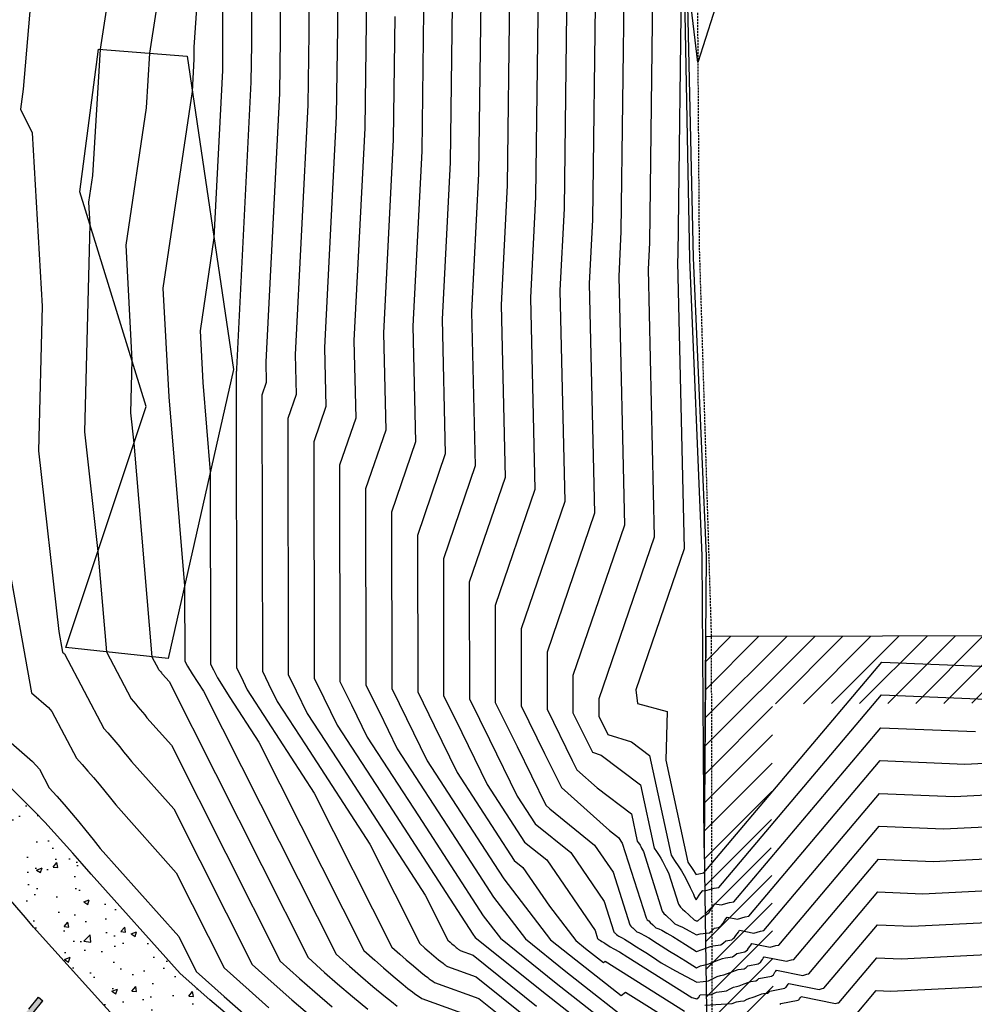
# Model space of a CAD drawing. Header units: feet. Extents: x 351431 to 355879, y 310968 to 329728.
# Tile 136 of 254: x 353280 to 353400, y 321730 to 321854. Entities that reach past the tile are written whole.
import ezdxf

# ---------------------------------------------------------------- set-up
doc = ezdxf.new("R2010")
doc.units = ezdxf.units.FT
doc.header["$MEASUREMENT"] = 0
doc.linetypes.add('D25', pattern=[0.375, 0.25, -0.125])
for name, color, linetype in [('EHID', 86, 'Continuous'), ('EHYSC', 161, 'Continuous'), ('ELID', 174, 'Continuous'), ('ELIG', 41, 'Continuous'), ('ELTCH-EG1', 253, 'Continuous'), ('ELTCN-EG1', 251, 'Continuous'), ('ELTT', 3, 'Continuous'), ('ELYSP', 1, 'D25'), ('ELYSS', 2, 'Continuous'), ('ELYSW-BACK', 2, 'Continuous'), ('ELYSW-FRONT', 1, 'Continuous'), ('ESFS', 153, 'Continuous'), ('ESMask', 155, 'Continuous')]:
    doc.layers.add(name, color=color, linetype=linetype)

# ---------------------------------------------------------------- blocks, each defined once
blk = doc.blocks.new('ESIPUBSIGN')
at = {"layer": 'ESMask'}
h = blk.add_hatch(color=256, dxfattribs=at)
edge = h.paths.add_edge_path()
edge.add_arc((0, 0), 0.03, 90, 450)
for p, q in [((-0.03, 0.1047), (-0.0447, 0.1047)), ((-0.0447, 0.1047), (-0.0447, 0.066)), ((-0.03, 0.1047), (-0.03, 0.066)), ((-0.0447, 0.0381), (-0.0447, -0.0393)), ((-0.03, 0.0381), (-0.03, -0.0393)), ((-0.0447, -0.0672), (-0.0447, -0.1059)), ((-0.03, -0.0672), (-0.03, -0.1059)), ((-0.03, -0.1059), (-0.0447, -0.1059))]:
    blk.add_line(p, q)
for start, end in [(17.9702, 107.0495), (144.2314, 216.3563), (253.5383, 340.7883)]:
    blk.add_arc((0, 0), 0.03, start, end)
blk.add_solid([(-0.0447, -0.1059), (-0.03, -0.1059), (-0.0447, 0.1047), (-0.03, 0.1047)], dxfattribs=at)

msp = doc.modelspace()

# ---------------------------------------------------------------- hatches: boundary and pattern name
at = {"layer": 'EHID'}
h = msp.add_hatch(dxfattribs=at)
h.set_pattern_fill('ANSI31', color=256, scale=20, style=0)
h.set_pattern_definition([(45, (-214.0713, 26.4758), (-1.767766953, 1.767766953), [])])
h.paths.add_polyline_path([(353467.54, 321776.88), (353446.13, 321776.56), (353429.92, 321776.32), (353404.35, 321776.19), (353388.67, 321776.15), (353367.07, 321776.1), (353366.4, 321776.07), (353366.16, 321749.44), (353367.22, 321676.06), (353367.41, 321626.24), (353366.56, 321596.82), (353366.75, 321576.47), (353367.33, 321576.47), (353389.64, 321575.4), (353415.73, 321575.97), (353430.91, 321576.01), (353446.37, 321576.18), (353468.6, 321576.43), (353470.11, 321576.43), (353469.94, 321597.43), (353468.27, 321676.52), (353467.81, 321726.47)])
h.paths.add_polyline_path([(353430, 321767.83), (353446.25, 321768.07), (353459.09, 321768.26), (353459.32, 321726.41), (353459.78, 321676.4), (353461.45, 321597.31), (353461.55, 321584.85), (353446.27, 321584.67), (353430.85, 321584.5), (353415.63, 321584.46), (353389.75, 321583.9), (353375.17, 321584.6), (353375.06, 321596.74), (353375.9, 321626.13), (353375.71, 321676.14), (353374.65, 321749.46), (353374.82, 321767.62), (353388.69, 321767.66), (353404.39, 321767.7)], flags=16)
at = {"layer": 'EHYSC'}
h = msp.add_hatch(dxfattribs=at)
h.set_pattern_fill('AR-CONC', color=256, style=0)
h.set_pattern_definition([(50, (353229.139, 321700.008), (7.1726, -0.62752), [0.75, -8.25]), (355, (353229.139, 321700.008), (-1.3875, 7.52192), [0.6, -6.6]), (100.4514, (353229.737, 321699.956), (5.7851, 6.8944), [0.6374, -7.01142]), (46.184, (353229.139, 321702.008), (10.6724, -1.6552), [1.125, -12.375]), (96.636, (353230.028, 321701.87), (9.3466, 9.7412), [0.9561, -10.5171]), (351.184, (353229.139, 321702.008), (9.3466, 9.7412), [0.9, -9.9]), (21, (353230.139, 321701.508), (5.96907, -4.0262), [0.75, -8.25]), (326, (353230.139, 321701.508), (2.43315, 7.2515), [0.6, -6.6]), (71.4514, (353230.6364, 321701.1725), (8.40223, 3.2253), [0.6374, -7.01142]), (37.5, (353229.139, 321700.008), (0.1216, 3.32894), [0, -6.52, 0, -6.7, 0, -6.625]), (7.5, (353229.139, 321700.008), (2.630695, 3.94412), [0, -3.82, 0, -6.37, 0, -2.525]), (327.5, (353226.909, 321700.008), (5.338224, -0.22555), [0, -2.5, 0, -7.8, 0, -10.35]), (317.5, (353225.909, 321700.008), (5.83186, 1.00105), [0, -3.25, 0, -5.18, 0, -7.35])])
h.paths.add_polyline_path([(353320.68, 321716.88), (353319.2, 321717.9), (353316.87, 321719.6), (353315.3, 321720.78), (353313.63, 321722.07), (353310.17, 321724.87), (353306.78, 321727.7), (353303.79, 321730.27), (353300.02, 321733.58), (353288.77, 321746.1, 0.097664), (353245.42, 321781.15), (353237.47, 321784.29), (353235.23, 321788.12), (353234.79, 321786.79), (353234.48, 321785.98), (353233.08, 321782.72), (353232.6, 321781.6), (353231.79, 321779.88), (353230.06, 321776.21), (353229.63, 321775.4), (353229.14, 321774.56), (353233.53, 321775.27), (353241.41, 321772.14, -0.098763), (353281.53, 321739.41), (353293.08, 321726.59, 0.10427), (353323.65, 321704.68), (353323.22, 321702.79), (353325.58, 321702.41), (353328.13, 321702.04), (353330.81, 321701.71), (353336.25, 321701.12), (353341.39, 321700.64), (353345.71, 321700.3), (353349.8, 321700.01), (353349.52, 321710.56), (353346.06, 321710.85), (353342.41, 321711.22), (353338.08, 321711.75), (353335.8, 321712.07), (353333.52, 321712.44), (353331.28, 321712.85), (353329.16, 321713.3), (353327.2, 321713.79), (353326.26, 321714.08), (353325.36, 321714.39), (353324.51, 321714.74), (353323.7, 321715.11), (353322.91, 321715.52), (353322.16, 321715.94)])

# ---------------------------------------------------------------- linework, layer by layer
at = {"layer": 'ELID'}
msp.add_lwpolyline([(353366.75, 321576.47), (353367.33, 321576.47), (353389.64, 321575.4), (353415.73, 321575.97), (353430.91, 321576.01), (353446.37, 321576.18), (353468.6, 321576.43), (353470.11, 321576.43), (353469.94, 321597.43), (353468.27, 321676.52), (353467.81, 321726.47), (353467.54, 321776.88), (353446.13, 321776.56), (353429.92, 321776.32), (353404.35, 321776.19), (353388.67, 321776.15), (353367.07, 321776.1), (353366.4, 321776.07), (353366.16, 321749.44), (353367.22, 321676.06), (353367.41, 321626.24), (353366.56, 321596.82), (353366.75, 321576.47)], dxfattribs=at)
at = {"layer": 'ELIG', "flags": 128}
msp.add_lwpolyline([(353366.16, 321749.44), (353365.91, 321786.28), (353364.37, 321823.73), (353363.67, 321861.36), (353363.86, 321917.46), (353363.74, 321967.34), (353363.75, 322017.29), (353363.56, 322067.21), (353363.35, 322117.37), (353362.55, 322167.42), (353361.29, 322217.2), (353359.69, 322267.26), (353357.82, 322315.04), (353355.03, 322367.03), (353351.58, 322416.89), (353345.64, 322474.98)], dxfattribs=at)
at = {"layer": 'ELTCH-EG1', "flags": 128}
for points, elevation in [([(353323.43, 321879.42), (353323.49, 321853.66), (353323.33, 321840.29), (353321.97, 321813.49), (353322.2, 321803.66), (353320.16, 321797.72), (353320.2, 321770.43), (353321.64, 321767.51), (353323.65, 321763.42), (353330.1, 321753.47), (353338.27, 321740.88), (353340.45, 321738.04), (353347.5, 321732.38), (353358.66, 321723.62), (353359.4, 321723.04), (353359.62, 321722.89), (353359.7, 321722.89), (353360.06, 321722.89), (353380.06, 321722.94), (353380.63, 321722.94), (353420.05, 321723.1)], 140), ([(353359.69, 321860.6), (353359.27, 321825.79), (353359.1, 321822.46), (353359.88, 321788.67), (353352.88, 321768.24), (353352.88, 321766.05), (353354.02, 321763.73), (353356.99, 321762.83), (353359.28, 321761.1), (353361.99, 321748.51), (353362.44, 321747.83), (353362.99, 321747.03), (353363.31, 321746.52), (353363.66, 321745.96), (353364.01, 321745.24), (353364.4, 321744.45), (353364.83, 321743.58), (353364.95, 321743.2), (353365.18, 321742.88), (353365.34, 321743.13), (353365.56, 321743.45), (353365.77, 321743.76), (353365.99, 321744.06), (353366.26, 321744), (353367.44, 321744.36), (353368.02, 321744.45), (353388.55, 321768.75), (353401.75, 321768.2)], 150), ([(353341.59, 321857.13), (353341.3, 321833.04), (353340.54, 321817.97), (353341.04, 321796.17), (353336.52, 321782.98), (353336.54, 321768.24), (353339.06, 321763.11), (353342.58, 321755.96), (353344.83, 321752.49), (353349.33, 321748.85), (353353.55, 321742.67), (353354.76, 321738.86), (353354.83, 321738.76), (353354.9, 321738.7), (353354.97, 321738.63), (353355.11, 321738.5), (353355.27, 321738.36), (353355.41, 321738.29), (353355.57, 321738.23), (353355.83, 321738.08), (353356.13, 321737.91), (353356.78, 321737.5), (353357.65, 321736.94), (353358.18, 321736.62), (353358.82, 321736.25), (353359.66, 321735.67), (353360.74, 321734.94), (353362.55, 321733.94), (353365.25, 321732.47), (353366.03, 321732.57), (353366.74, 321732.67), (353367.3, 321732.94), (353367.8, 321733.2), (353368.25, 321733.31), (353368.67, 321733.42), (353369.46, 321733.72), (353370.15, 321733.98), (353370.48, 321734.08), (353371.24, 321734.16), (353371.47, 321734.35), (353371.68, 321734.53), (353373, 321734.79), (353373.14, 321734.89), (353373.27, 321734.99), (353373.4, 321735.18), (353373.52, 321735.36), (353373.64, 321735.53), (353373.76, 321735.69), (353376.58, 321735.12), (353377.19, 321735.31), (353377.49, 321735.35), (353388.19, 321748.02), (353395.07, 321747.73), (353412.47, 321748.6)], 145), ([(353305.38, 321855.31), (353305.39, 321850.2), (353305.36, 321847.54), (353304.29, 321826.43), (353302.53, 321814.68), (353302.88, 321808.17), (353303.83, 321796.89), (353303.87, 321772.62), (353304.22, 321771.9), (353304.72, 321770.89), (353306.31, 321768.43), (353309.97, 321762.79), (353323.23, 321736.48), (353324.59, 321735.25), (353325.68, 321734.3), (353326.91, 321733.24), (353328.17, 321732.2), (353328.78, 321731.71), (353329.36, 321731.27), (353329.62, 321731.07), (353329.92, 321730.85), (353330.22, 321730.64), (353330.53, 321730.43), (353338.09, 321727.71)], 135), ([(353276.54, 321795.07), (353281.26, 321769.02), (353283.39, 321767.14), (353283.84, 321766.65), (353286.94, 321760.76), (353287.67, 321759.95), (353288.38, 321759.13), (353289.1, 321758.3), (353289.81, 321757.46), (353290.51, 321756.6), (353291.21, 321755.73), (353291.9, 321754.85), (353299.53, 321746.3), (353305.59, 321734.28), (353308.73, 321731.46), (353311.23, 321729.26)], 130)]:
    msp.add_lwpolyline(points, dxfattribs=dict(at, elevation=elevation))
at = {"layer": 'ELTCN-EG1', "flags": 128}
for points, elevation in [([(353379.89, 321894.03), (353365.38, 321848.56), (353364.09, 321859.49)], 151), ([(353304.51, 321890.86), (353301.77, 321850.49), (353301.77, 321849.5), (353301.77, 321848.99), (353301.56, 321844.9), (353297.84, 321820.1), (353298.58, 321806.35), (353300.58, 321782.53), (353300.6, 321773.06), (353300.74, 321772.77), (353300.93, 321772.38), (353301.55, 321771.42), (353302.98, 321769.22), (353319.7, 321736.04), (353321.42, 321734.49), (353322.79, 321733.29), (353324.34, 321731.96), (353325.93, 321730.64), (353326.7, 321730.03), (353327.43, 321729.47)], 134), ([(353295.26, 321885.07), (353289.92, 321850.24), (353288.96, 321834.28), (353288.46, 321830.93), (353288.61, 321828.11), (353287.94, 321801.94), (353289.65, 321786.86), (353290.71, 321774.17), (353293.83, 321768.25), (353294.12, 321767.92), (353294.41, 321767.59), (353294.7, 321767.25), (353294.99, 321766.91), (353295.27, 321766.56), (353295.55, 321766.21), (353295.83, 321765.86), (353298.92, 321762.39), (353312.65, 321735.16), (353315.08, 321732.97), (353317.01, 321731.27), (353319.2, 321729.39)], 132), ([(353283.32, 321881.61), (353280.19, 321845.18), (353279.88, 321842.69), (353281.36, 321839.7), (353282.59, 321817.79), (353282.12, 321799.54), (353284.71, 321776.73), (353285.17, 321774.15), (353285.39, 321773.96), (353285.43, 321773.91), (353290.38, 321764.5), (353290.89, 321763.94), (353291.4, 321763.36), (353291.9, 321762.78), (353292.4, 321762.18), (353292.89, 321761.58), (353293.38, 321760.97), (353293.87, 321760.35), (353299.23, 321754.35), (353309.12, 321734.72), (353311.9, 321732.22), (353314.12, 321730.27), (353316.64, 321728.11)], 131), ([(353319.82, 321874.6), (353319.87, 321852.97), (353319.74, 321841.74), (353318.26, 321812.59), (353318.43, 321805.16), (353316.89, 321800.67), (353316.94, 321770.87), (353318.16, 321768.38), (353319.86, 321764.92), (353325.35, 321756.46), (353336.96, 321738.56), (353337.28, 321738.14), (353346.26, 321730.93), (353350.82, 321727.35), (353356.47, 321722.91), (353358.17, 321721.8), (353358.8, 321721.79), (353361.55, 321721.78), (353379.75, 321721.82), (353387.42, 321721.75), (353423.02, 321721.9)], 139), ([(353316.21, 321869.78), (353316.25, 321852.28), (353316.14, 321843.19), (353314.55, 321811.69), (353314.66, 321806.66), (353313.62, 321803.62), (353313.67, 321771.31), (353314.67, 321769.26), (353316.07, 321766.41), (353320.59, 321759.45), (353330.95, 321743.48), (353333.81, 321737.79), (353334.11, 321737.53), (353334.34, 321737.32), (353334.61, 321737.1), (353334.88, 321736.87), (353335.01, 321736.76), (353335.14, 321736.67), (353335.19, 321736.63), (353335.26, 321736.58), (353335.32, 321736.53), (353335.39, 321736.49), (353337.02, 321735.9), (353345.02, 321729.48)], 138), ([(353298.46, 321864.76), (353296.16, 321849.73), (353295.75, 321842.83), (353293.15, 321825.51), (353293.93, 321810.98), (353293.76, 321804.34), (353294.19, 321800.51), (353296.44, 321773.56), (353297.27, 321771.99), (353297.35, 321771.9), (353297.42, 321771.82), (353297.5, 321771.73), (353297.57, 321771.64), (353297.65, 321771.54), (353297.72, 321771.45), (353297.8, 321771.36), (353298.62, 321770.44), (353316.17, 321735.6), (353318.25, 321733.73), (353319.9, 321732.28), (353321.77, 321730.68), (353323.7, 321729.08)], 133), ([(353312.6, 321864.96), (353312.63, 321851.58), (353312.55, 321844.64), (353310.83, 321810.8), (353310.9, 321808.16), (353310.35, 321806.57), (353310.4, 321771.74), (353311.19, 321770.14), (353312.29, 321767.9), (353315.83, 321762.44), (353323.95, 321749.92), (353330.28, 321737.36), (353330.93, 321736.77), (353331.45, 321736.32), (353332.04, 321735.81), (353332.64, 321735.31), (353332.93, 321735.08), (353333.21, 321734.87), (353333.34, 321734.77), (353333.48, 321734.67), (353333.62, 321734.57), (353333.77, 321734.47), (353337.38, 321733.17), (353343.79, 321728.02)], 137), ([(353363.31, 321861.29), (353362.86, 321824.34), (353362.81, 321823.36), (353363.65, 321787.17), (353357.55, 321769.37), (353357.74, 321767.64), (353361.49, 321766.63), (353361.34, 321760.5), (353364.12, 321747.62), (353364.74, 321746.69), (353365.13, 321746.11), (353365.14, 321746.08), (353365.14, 321746.07), (353365.49, 321746.17), (353366.12, 321746.27), (353388.62, 321772.89), (353403.08, 321772.3)], 151), ([(353308.99, 321860.14), (353309.01, 321850.89), (353308.95, 321846.09), (353307.12, 321809.9), (353307.13, 321809.66), (353307.08, 321809.52), (353307.13, 321772.18), (353307.71, 321771.02), (353308.5, 321769.4), (353311.07, 321765.44), (353316.96, 321756.35), (353326.76, 321736.92), (353327.76, 321736.01), (353328.56, 321735.31), (353329.47, 321734.53), (353330.41, 321733.75), (353330.86, 321733.39), (353331.28, 321733.07), (353331.48, 321732.92), (353331.7, 321732.76), (353331.92, 321732.6), (353332.15, 321732.45), (353337.74, 321730.44), (353342.55, 321726.57)], 136), ([(353356.07, 321859.9), (353355.67, 321827.24), (353355.39, 321821.56), (353356.11, 321790.17), (353349.61, 321771.18), (353349.61, 321766.49), (353352.06, 321761.5), (353353.19, 321761.16), (353358.13, 321757.41), (353359.86, 321749.41), (353360.15, 321748.97), (353360.49, 321748.46), (353360.69, 321748.14), (353360.92, 321747.78), (353361.14, 321747.33), (353361.39, 321746.83), (353361.67, 321746.27), (353362.92, 321742.33), (353363.18, 321741.96), (353363.45, 321741.71), (353363.75, 321741.45), (353364.29, 321740.93), (353364.9, 321740.36), (353365.17, 321740.24), (353365.18, 321740.22), (353365.36, 321740.23), (353365.75, 321740.56), (353366.11, 321740.87), (353366.29, 321740.91), (353366.52, 321741.07), (353366.75, 321741.23), (353366.95, 321741.54), (353367.15, 321741.83), (353367.35, 321742.11), (353367.54, 321742.39), (353368.33, 321742.23), (353369.39, 321742.55), (353369.91, 321742.63), (353388.48, 321764.6), (353400.41, 321764.11)], 149), ([(353348.83, 321858.52), (353348.49, 321830.14), (353347.96, 321819.77), (353348.58, 321793.17), (353343.06, 321777.08), (353343.08, 321767.37), (353346.03, 321761.36), (353348.15, 321757.04), (353354.23, 321751.65), (353355.37, 321750.73), (353355.84, 321750.04), (353358.84, 321740.6), (353359, 321740.36), (353359.18, 321740.21), (353359.36, 321740.04), (353359.7, 321739.71), (353360.08, 321739.36), (353360.44, 321739.2), (353360.83, 321739.04), (353361.48, 321738.67), (353362.23, 321738.25), (353363.82, 321737.23), (353365.2, 321736.34), (353365.91, 321736.61), (353366.83, 321736.96), (353367.27, 321737.09), (353368.3, 321737.2), (353368.61, 321737.46), (353368.9, 321737.7), (353369.65, 321737.85), (353369.83, 321737.98), (353370.01, 321738.11), (353370.17, 321738.36), (353370.33, 321738.6), (353370.49, 321738.82), (353370.65, 321739.04), (353372.45, 321738.68), (353373.29, 321738.93), (353373.7, 321738.99), (353388.33, 321756.31), (353397.74, 321755.92), (353410.13, 321756.54)], 147), ([(353352.45, 321859.21), (353352.08, 321828.69), (353351.67, 321820.66), (353352.35, 321791.67), (353346.34, 321774.13), (353346.35, 321766.93), (353349.51, 321760.48), (353350.11, 321759.27), (353352.67, 321757), (353356.99, 321753.73), (353357.73, 321750.3), (353357.85, 321750.12), (353358, 321749.9), (353358.08, 321749.76), (353358.18, 321749.61), (353358.28, 321749.41), (353358.38, 321749.2), (353358.5, 321748.96), (353360.88, 321741.47), (353361.09, 321741.16), (353361.32, 321740.96), (353361.55, 321740.75), (353362, 321740.32), (353362.49, 321739.86), (353362.95, 321739.66), (353363.46, 321739.44), (353364.3, 321738.97), (353365.21, 321738.46), (353365.67, 321738.59), (353366.83, 321738.71), (353367.18, 321739.01), (353367.5, 321739.29), (353367.97, 321739.38), (353368.18, 321739.53), (353368.38, 321739.67), (353368.56, 321739.95), (353368.74, 321740.21), (353368.92, 321740.47), (353369.09, 321740.71), (353370.39, 321740.45), (353371.34, 321740.74), (353371.81, 321740.81), (353388.4, 321760.46), (353399.08, 321760.02), (353408.97, 321760.51)], 148), ([(353345.21, 321857.82), (353344.89, 321831.59), (353344.25, 321818.87), (353344.81, 321794.67), (353339.79, 321780.03), (353339.81, 321767.8), (353342.55, 321762.24), (353346.2, 321754.81), (353346.7, 321754.36), (353352.35, 321749.79), (353354.7, 321746.36), (353356.8, 321739.73), (353356.92, 321739.56), (353357.04, 321739.45), (353357.17, 321739.34), (353357.41, 321739.11), (353357.67, 321738.86), (353357.92, 321738.75), (353358.2, 321738.63), (353358.65, 321738.38), (353359.18, 321738.08), (353360.3, 321737.37), (353361.82, 321736.39), (353362.74, 321735.85), (353363.84, 321735.19), (353365.19, 321734.28), (353365.73, 321734.55), (353366.26, 321734.69), (353366.76, 321734.82), (353367.68, 321735.17), (353368.49, 321735.47), (353368.87, 321735.58), (353369.77, 321735.68), (353370.04, 321735.9), (353370.29, 321736.12), (353371.32, 321736.32), (353371.48, 321736.44), (353371.64, 321736.55), (353371.79, 321736.77), (353371.93, 321736.98), (353372.07, 321737.17), (353372.2, 321737.36), (353374.52, 321736.9), (353375.24, 321737.12), (353375.6, 321737.17), (353388.26, 321752.16), (353396.41, 321751.83), (353411.3, 321752.57)], 146), ([(353334.35, 321855.74), (353334.11, 321835.94), (353333.11, 321816.18), (353333.5, 321799.17), (353329.98, 321788.88), (353330.01, 321769.12), (353332.09, 321764.87), (353335, 321758.95), (353342.2, 321747.85), (353343.28, 321746.97), (353346.64, 321742.07), (353349.96, 321737.74), (353351.21, 321736.74), (353353.45, 321734.98), (353353.66, 321735.15), (353363.69, 321728.85)], 143), ([(353337.97, 321856.44), (353337.7, 321834.49), (353336.82, 321817.08), (353337.27, 321797.67), (353333.25, 321785.93), (353333.28, 321768.68), (353335.58, 321763.99), (353338.79, 321757.45), (353343.51, 321750.17), (353346.31, 321747.91), (353352.41, 321738.99), (353352.73, 321737.99), (353352.74, 321737.96), (353352.76, 321737.95), (353352.78, 321737.93), (353352.82, 321737.89), (353352.86, 321737.86), (353352.9, 321737.84), (353352.94, 321737.82), (353353.01, 321737.78), (353353.09, 321737.74), (353353.25, 321737.63), (353353.49, 321737.48), (353353.62, 321737.4), (353353.79, 321737.3), (353354.01, 321737.15), (353354.29, 321736.96), (353354.77, 321736.7), (353355.49, 321736.3), (353356.55, 321735.64), (353364.63, 321730.57), (353365.26, 321730.39), (353365.27, 321730.39), (353365.27, 321730.4), (353365.52, 321730.58), (353365.66, 321730.88), (353367.08, 321730.95), (353367.74, 321731.24), (353368.4, 321731.33), (353368.99, 321731.41), (353369.45, 321731.64), (353369.87, 321731.84), (353370.24, 321731.94), (353370.59, 321732.03), (353371.24, 321732.28), (353371.81, 321732.49), (353372.08, 321732.57), (353372.71, 321732.64), (353372.9, 321732.8), (353373.08, 321732.95), (353374.68, 321733.26), (353374.79, 321733.35), (353374.91, 321733.43), (353375.01, 321733.58), (353375.11, 321733.74), (353375.21, 321733.88), (353375.31, 321734.02), (353378.64, 321733.35), (353379.14, 321733.5), (353379.39, 321733.54), (353388.12, 321743.87), (353393.73, 321743.64), (353413.64, 321744.63)], 144), ([(353327.11, 321854.36), (353326.92, 321838.84), (353325.69, 321814.39), (353325.97, 321802.17), (353323.43, 321794.77), (353323.47, 321769.99), (353325.13, 321766.63), (353327.43, 321761.93), (353334.86, 321750.48), (353339.58, 321743.2), (353343.62, 321737.94), (353348.73, 321733.84), (353357.93, 321726.61)], 141), ([(353330.73, 321855.05), (353330.52, 321837.39), (353329.4, 321815.28), (353329.74, 321800.67), (353326.71, 321791.82), (353326.74, 321769.56), (353328.61, 321765.75), (353331.22, 321760.44), (353339.62, 321747.48), (353340.89, 321745.53), (353346.79, 321737.84), (353349.97, 321735.29), (353355.69, 321730.8), (353356.24, 321731.21), (353362.75, 321727.13)], 142), ([(353277.35, 321763.88), (353281.4, 321760.32), (353282.25, 321759.39), (353283.5, 321757.02), (353284.44, 321755.97), (353285.37, 321754.91), (353286.3, 321753.83), (353287.22, 321752.73), (353288.13, 321751.62), (353289.03, 321750.49), (353289.93, 321749.35), (353299.84, 321738.25), (353302.06, 321733.84), (353305.56, 321730.7), (353308.35, 321728.25)], 129), ([(353366.24, 321729.6), (353369.73, 321729.78), (353370.25, 321730.01), (353370.78, 321730.08), (353371.24, 321730.15), (353371.6, 321730.33), (353371.93, 321730.49), (353372.23, 321730.57), (353372.5, 321730.64), (353373.02, 321730.83), (353373.47, 321731), (353373.68, 321731.07), (353374.18, 321731.12), (353374.33, 321731.24), (353374.47, 321731.36), (353376.35, 321731.74), (353376.45, 321731.8), (353376.54, 321731.87), (353376.62, 321731.99), (353376.7, 321732.12), (353376.78, 321732.23), (353376.86, 321732.34), (353380.7, 321731.57), (353381.09, 321731.69), (353381.28, 321731.72), (353388.05, 321739.73), (353392.4, 321739.55), (353414.8, 321740.66)], 143), ([(353375.76, 321729.69), (353375.86, 321729.78), (353378.03, 321730.21), (353378.1, 321730.26), (353378.17, 321730.31), (353378.23, 321730.4), (353378.29, 321730.5), (353378.36, 321730.58), (353378.42, 321730.67), (353382.77, 321729.8), (353383.04, 321729.88), (353383.18, 321729.9), (353387.98, 321735.58), (353391.06, 321735.45), (353415.97, 321736.69)], 142), ([(353385.07, 321728.08), (353387.9, 321731.43), (353389.73, 321731.36), (353417.14, 321732.72)], 141)]:
    msp.add_lwpolyline(points, dxfattribs=dict(at, elevation=elevation))
at = {"layer": 'ELTT', "flags": 128}
msp.add_lwpolyline([(353298.51, 321773.34), (353285.6, 321774.71), (353295.74, 321805.15), (353287.34, 321832.22), (353289.73, 321850.26), (353300.9, 321849.34), (353306.75, 321809.81)], close=True, dxfattribs=at)
at = {"layer": 'ELYSP', "flags": 128}
msp.add_lwpolyline([(353506.07, 320824.63), (353503.46, 320782.93), (353500.33, 320734.19), (353496.72, 320684.2), (353492.59, 320634.9), (353491.44, 320617.73), (353490.07, 320613.94), (353488.23, 320610.83), (353485.39, 320609.95), (353482.76, 320611.04), (353479.98, 320615.57), (353479.45, 320631.47), (353477.93, 320681.47), (353476.75, 320731.4), (353477.14, 320781.23), (353475.6, 320830.9), (353475.05, 320881.16), (353473.84, 320931.06), (353473.13, 320980.79), (353472.12, 321030.46), (353471.6, 321080.76), (353470.75, 321126.76), (353470.2, 321176.51), (353470.34, 321226.57), (353470.3, 321276.6), (353470.42, 321326.93), (353470.07, 321376.61), (353469.79, 321426.34), (353469.66, 321476.68), (353469.55, 321526.41), (353468.6, 321576.43), (353468.52, 321598.95), (353468.45, 321626.72), (353468.27, 321676.52), (353467.81, 321726.47), (353467.54, 321776.88), (353468.44, 321826.58), (353468.46, 321876.42), (353468.45, 321926.8), (353468.74, 321976.5), (353468.89, 322026.7), (353468.61, 322076.57), (353468.69, 322126.86), (353468.12, 322177.91), (353468.07, 322228.83), (353467.13, 322279.49), (353466.13, 322329.72), (353465.57, 322380.46), (353467.33, 322399.86), (353463.16, 322430.33), (353462.19, 322452.44), (353464.18, 322454.33), (353466.4, 322453.41), (353467.86, 322451.3), (353470.73, 322430.56), (353475.53, 322389.79), (353477.12, 322380.89), (353485.47, 322330.41), (353494.99, 322279.71), (353505.44, 322229.24), (353517.18, 322177.56), (353527.93, 322131.21), (353539.12, 322084.25), (353549.65, 322038.19), (353561.08, 321984.22), (353570.67, 321936.62), (353581.84, 321888.51), (353593.53, 321842.65), (353597.88, 321829.06), (353598.93, 321829.77), (353603.67, 321819.8), (353618.98, 321779.46), (353621.27, 321773.51), (353622.41, 321770.79), (353624.6, 321765.24), (353631, 321749.5, -0.81762), (353626.57, 321744.87, 0.225016), (353562.44, 321740.06), (353561.32, 321739.48), (353560.13, 321738.79), (353557.94, 321737.38), (353556.65, 321736.5), (353556.41, 321736.35, -0.055037), (353506.64, 321712.25), (353482.87, 321705.1, -0.057493), (353426.83, 321698.34), (353376.72, 321698.15), (353350.13, 321698.02, -0.107748), (353307.72, 321705.54), (353305.8, 321706.34), (353303.72, 321707.3), (353301.68, 321708.28), (353297.59, 321710.38), (353256.32, 321733.62, 0.086105), (353224.98, 321746.78), (353215.34, 321749.34, -0.76876), (353213.59, 321755.37), (353217.2, 321759.92), (353222.34, 321767.76), (353224.39, 321770.95), (353227.2, 321775.44), (353227.7, 321776.28), (353228.54, 321777.87), (353229.93, 321780.77), (353230.31, 321781.64), (353231.05, 321783.56), (353232.42, 321786.94), (353233.04, 321788.67), (353233.18, 321789.15), (353233.97, 321791.88), (353235.59, 321797.86), (353237.15, 321803.91), (353246.82, 321852.63), (353256.31, 321901.06), (353264.08, 321941.01), (353267.01, 321950.8), (353268.3, 321950.28), (353268.82, 321949.99), (353274.47, 321986.46), (353284.88, 322036.97), (353296.01, 322088.82), (353306.5, 322140.61), (353315.06, 322190.84), (353321.92, 322241.88), (353326.28, 322296.1), (353328.87, 322347.75), (353330.09, 322390.37), (353330.34, 322462.82), (353329.91, 322524.55), (353328.65, 322562.41), (353329.67, 322567.85), (353332.43, 322571.37), (353335.15, 322572.35), (353339.03, 322571.06), (353342.59, 322568.32), (353346.33, 322523.2), (353348.78, 322473.96), (353353.15, 322424.64), (353356.11, 322374.67), (353358.7, 322325.49), (353360.94, 322276.17), (353362.5, 322225.99), (353363.61, 322176.73), (353364.65, 322127.05), (353365.16, 322078.18), (353365.95, 322028.24), (353365.04, 321978.64), (353365.03, 321929.34), (353365.16, 321879.64), (353365.54, 321825.59), (353367.07, 321776.1), (353367.15, 321725.83), (353367.22, 321676.06), (353367.41, 321626.24), (353367.33, 321576.47), (353366.92, 321526.51), (353366.08, 321476.15), (353365.92, 321426.76), (353366.14, 321376.02), (353366.62, 321326.46), (353366.55, 321276.13), (353366.95, 321225.84), (353366.97, 321176.2), (353366.94, 321125.87), (353366.88, 321076.23), (353367.03, 321026.23), (353367.23, 320975.65), (353367.48, 320929.85), (353367.29, 320884.96), (353364.76, 320882.42), (353361.73, 320882.17), (353360.44, 320885.86), (353355.3, 320929.84), (353349.12, 320979.72), (353343.95, 321029.62), (353339.92, 321061.4), (353331.62, 321117.06), (353322.97, 321169.11), (353312.96, 321219.73), (353301.05, 321272.58), (353289.15, 321323.44), (353274.08, 321374.63), (353256.71, 321422.68), (353238.85, 321469.1), (353220.66, 321519.3), (353216.16, 321526.6, -0.085093), (353210.74, 321536.42), (353198.56, 321569.49), (353198.18, 321570.56), (353196.06, 321575.58), (353194.93, 321578.26), (353192.68, 321583.25), (353192.35, 321583.87), (353181.13, 321603.22), (353180.63, 321604.37, -0.788542), (353185.33, 321608.86), (353186.17, 321608.68), (353197.23, 321606.24), (353207.96, 321603.97), (353208.94, 321603.77), (353209.85, 321603.64), (353210.32, 321603.62), (353211.07, 321603.66), (353220.23, 321604.62), (353223.1, 321604.99), (353226.03, 321605.46), (353227.54, 321605.75), (353229.09, 321606.08), (353230.71, 321606.45), (353231.75, 321606.73), (353232.74, 321607.02), (353233.68, 321607.34), (353235.47, 321608.03), (353237.19, 321608.79), (353240.69, 321610.46), (353242.61, 321611.34), (353243.64, 321611.83), (353245.84, 321612.97), (353248.03, 321614.19), (353258.79, 321620.96, -0.075575), (353319.38, 321646.59), (353344.98, 321652.13, -0.021543), (353378.57, 321655.14), (353385.61, 321655.28), (353424.79, 321655.26), (353466.24, 321655.6), (353474.26, 321655.59), (353477.62, 321655.42), (353479.27, 321655.29), (353480.93, 321655.11), (353482.44, 321654.88), (353486.36, 321654.11), (353488.78, 321653.59), (353491.14, 321653.04), (353493.5, 321652.45), (353495.94, 321651.79), (353498.55, 321651.04), (353500.97, 321650.3), (353502.45, 321649.79), (353503.88, 321649.26), (353505.31, 321648.68), (353506.78, 321648.03), (353508.33, 321647.3), (353509.83, 321646.56), (353513.09, 321644.87), (353516.46, 321643.06), (353522.24, 321639.84), (353524.72, 321638.42), (353557.73, 321617.72, 0.125973), (353589.54, 321606.37), (353590.74, 321606.15, -0.61117), (353594.14, 321598.29), (353583.39, 321580.29), (353580.64, 321575.1), (353580.1, 321574.02), (353579.32, 321572.33), (353577.96, 321569.33), (353577.26, 321567.63), (353576.92, 321566.68), (353575.82, 321563.48), (353574.52, 321559.54), (353573.92, 321557.57), (353573.34, 321555.5), (353572.77, 321553.27), (353572.5, 321552.11), (353571.98, 321549.55), (353571.5, 321546.87), (353570.76, 321542.2), (353570.47, 321540.19), (353569.57, 321532.63), (353564, 321484.74), (353558.21, 321435.29), (353555.42, 321411.56), (353552.45, 321401.62), (353551.17, 321402.26), (353550.58, 321402.5), (353548.63, 321384.55), (353543.21, 321334.67), (353537.78, 321284.94), (353532.06, 321233.97), (353527.37, 321182.77), (353524.09, 321132.73), (353520.99, 321082.39), (353518.21, 321030.45), (353515.38, 320980.99), (353512.3, 320929.94), (353509.4, 320880.56), (353506.02, 320824.87)], format="xyb", dxfattribs=at)
at = {"layer": 'ELYSS', "flags": 128}
msp.add_lwpolyline([(353366.16, 321749.44), (353366.49, 321786.31), (353364.81, 321823.91), (353364, 321861.49), (353364.07, 321917.49), (353364.15, 321967.47), (353364.07, 322017.38), (353363.93, 322067.35), (353363.75, 322117.37), (353362.92, 322167.45), (353361.75, 322217.28), (353360.18, 322267.3), (353358.36, 322314.9), (353355.32, 322367.13), (353352.12, 322416.68), (353345.64, 322474.98), (353343.35, 322525.67)], dxfattribs=at)
at = {"layer": 'ELYSW-BACK', "flags": 128}
msp.add_lwpolyline([(353617.02, 321778.7), (353579.17, 321762.63), (353556.62, 321750.62), (353527.73, 321734.2), (353503.14, 321723.75), (353479.57, 321714.72), (353468.98, 321710.66), (353450.66, 321710.7), (353376.59, 321710.58), (353349.6, 321710.54), (353343.27, 321710.56, -0.158373), (353316.87, 321719.6), (353315.3, 321720.78), (353313.63, 321722.07), (353310.17, 321724.87), (353306.78, 321727.7), (353303.79, 321730.27), (353300.02, 321733.58), (353288.77, 321746.1, 0.097664), (353245.42, 321781.15), (353237.47, 321784.29), (353235.23, 321788.12)], format="xyb", dxfattribs=at)
at = {"layer": 'ELYSW-FRONT', "flags": 128}
msp.add_lwpolyline([(353323.22, 321702.79), (353323.65, 321704.68, -0.10427), (353293.08, 321726.59), (353281.53, 321739.41, 0.098763), (353241.41, 321772.14), (353233.53, 321775.27), (353229.14, 321774.56)], format="xyb", dxfattribs=at)

# ---------------------------------------------------------------- block references
at = {"layer": 'ESFS', "xscale": 49.99999999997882, "yscale": 49.99999999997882, "zscale": 49.99999999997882, "rotation": 140.4868324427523}
msp.add_blockref('ESIPUBSIGN', (353277.61, 321727.46), dxfattribs=at)

doc.saveas('drawing.dxf')
